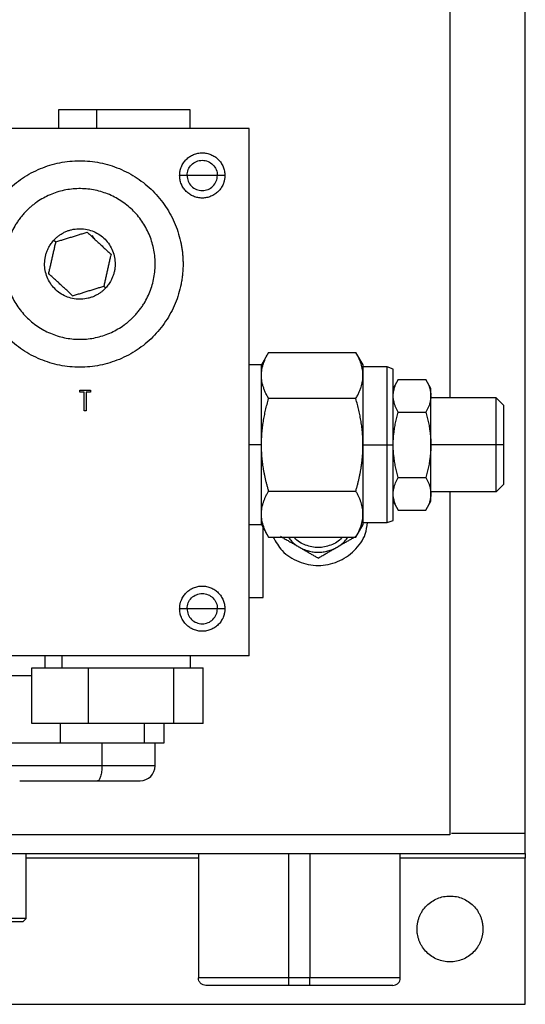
# Model space of a CAD drawing. Header units: inches. Extents: x 3 to 150, y 3 to 116.
# Tile 21 of 64: x 40.34 to 43.7, y 89.7 to 96.24. Entities that reach past the tile are written whole.
import ezdxf

# ---------------------------------------------------------------- set-up
doc = ezdxf.new("R2010")
doc.units = ezdxf.units.IN
doc.header["$LTSCALE"] = 14
doc.header["$MEASUREMENT"] = 0
doc.layers.add('TEXT', color=140, linetype='Continuous', lineweight=25)
doc.dimstyles.new('SLDDIMSTYLE3', dxfattribs={"dimtxt": 0.18, "dimasz": 1.82, "dimexe": 0, "dimexo": 0.0625, "dimgap": 0, "dimtad": 0, "dimtih": 1, "dimtoh": 1, "dimdec": 0, "dimrnd": 1e-09, "dimzin": 0, "dimdsep": 46, "dimtxsty": 'Standard', "dimsah": 1, "dimcen": 0.09, "dimadec": 0, "dimazin": 0, "dimtfac": 1.82, "dimtdec": 0, "dimtofl": 0, "dimtmove": 0, "dimatfit": 3, "dimfxl": 0, "dimfrac": 2, "dimtolj": 1, "dimtzin": 0, "dimarcsym": 0})

msp = doc.modelspace()

# ---------------------------------------------------------------- linework, layer by layer
for p, q in [((43.2012, 107.8279), (43.2012, 93.7269)), ((43.7012, 90.8375), (43.7012, 107.8183)), ((40.6017, 95.6379), (40.6017, 95.5159)), ((40.8556, 95.6379), (40.8556, 95.5159)), ((41.4767, 95.5159), (41.4767, 95.6379)), ((41.8692, 95.5159), (38.6192, 95.5159)), ((41.8692, 92.0159), (41.8692, 95.5159)), ((41.4562, 95.2034), (41.4067, 95.2034)), ((41.5567, 95.2034), (41.4562, 95.2034)), ((41.6572, 95.2034), (41.5567, 95.2034)), ((41.7067, 95.2034), (41.6572, 95.2034)), ((40.5724, 94.7747), (40.5853, 94.7629)), ((40.8339, 94.7884), (40.8292, 94.8041)), ((40.9032, 94.4689), (40.916, 94.457)), ((41.9973, 94.0292), (41.949, 93.9455)), ((41.9972, 94.029), (42.5762, 94.029)), ((42.6244, 93.9455), (42.5761, 94.0292)), ((41.9492, 93.9459), (41.8692, 93.9459)), ((42.7842, 93.9324), (42.6242, 93.9324)), ((42.8244, 93.9177), (42.784, 93.9324)), ((42.8578, 93.8491), (42.824, 93.7905)), ((42.8577, 93.8489), (43.0407, 93.8489)), ((43.0744, 93.7905), (43.0406, 93.8491)), ((40.7434, 93.7793), (40.8158, 93.7793)), ((40.7434, 93.7652), (40.7434, 93.7793)), ((40.7734, 93.7652), (40.7434, 93.7652)), ((40.7734, 93.6415), (40.7734, 93.7652)), ((40.8158, 93.7652), (40.7858, 93.7652)), ((40.7858, 93.7652), (40.7858, 93.6415)), ((40.8158, 93.7793), (40.8158, 93.7652)), ((42.5762, 93.7224), (41.9972, 93.7224)), ((43.0742, 93.7392), (43.0742, 93.7421)), ((43.5082, 93.7269), (43.0742, 93.7269)), ((43.5584, 93.6767), (43.508, 93.7271)), ((40.7858, 93.6415), (40.7734, 93.6415)), ((42.8577, 93.6324), (43.0407, 93.6324)), ((41.9492, 93.4159), (41.8692, 93.4159)), ((41.9498, 93.4159), (41.9492, 93.4159)), ((42.6236, 93.4159), (42.6242, 93.4159)), ((42.6242, 93.4159), (42.7842, 93.4159)), ((42.7842, 93.4159), (42.8242, 93.4159)), ((43.0742, 93.413), (43.0742, 93.4187)), ((43.5082, 93.4159), (43.0742, 93.4159)), ((43.5582, 93.4159), (43.5082, 93.4159)), ((42.8577, 93.1994), (43.0407, 93.1994)), ((43.508, 93.1047), (43.5584, 93.1551)), ((41.9972, 93.1093), (42.5762, 93.1093)), ((43.0742, 93.1049), (43.5082, 93.1049)), ((43.0742, 93.0897), (43.0742, 93.0926)), ((43.2012, 93.1049), (43.2012, 90.8279)), ((42.824, 93.0412), (42.8578, 92.9827)), ((42.8577, 92.9829), (43.0407, 92.9829)), ((43.0406, 92.9827), (43.0744, 93.0412)), ((41.8692, 92.8859), (41.9492, 92.8859)), ((41.949, 92.8862), (41.9973, 92.8025)), ((42.5761, 92.8025), (42.6244, 92.8862)), ((42.6242, 92.8994), (42.7842, 92.8994)), ((42.784, 92.8993), (42.8244, 92.914)), ((41.9972, 92.8027), (42.5762, 92.8027)), ((41.8692, 92.4024), (41.9602, 92.4024)), ((41.4562, 92.3284), (41.4067, 92.3284)), ((41.5567, 92.3284), (41.4562, 92.3284)), ((41.6572, 92.3284), (41.5567, 92.3284)), ((41.7067, 92.3284), (41.6572, 92.3284)), ((41.8692, 92.0159), (38.6192, 92.0159)), ((40.5107, 92.0113), (40.5107, 91.9359)), ((40.6264, 91.9359), (40.6264, 92.0159)), ((41.4777, 91.9359), (41.4777, 92.0159)), ((40.4265, 91.5659), (40.4265, 91.9359)), ((40.4265, 91.9359), (40.8012, 91.9359)), ((40.8012, 91.5659), (40.8012, 91.9359)), ((40.8012, 91.9359), (41.369, 91.9359)), ((41.369, 91.5659), (41.369, 91.9359)), ((41.369, 91.9359), (41.562, 91.9359)), ((41.562, 91.5659), (41.562, 91.9359)), ((40.1861, 91.8859), (40.4265, 91.8859)), ((40.8012, 91.5659), (40.4265, 91.5659)), ((40.6134, 91.5659), (40.6134, 91.4359)), ((41.369, 91.5659), (40.8012, 91.5659)), ((41.1715, 91.5659), (41.1715, 91.4359)), ((41.3023, 91.5659), (41.3023, 91.4359)), ((41.562, 91.5659), (41.369, 91.5659)), ((40.6134, 91.4359), (40.1861, 91.4359)), ((41.1715, 91.4359), (40.6134, 91.4359)), ((40.8908, 91.4359), (40.8908, 91.2859)), ((41.3023, 91.4359), (41.1715, 91.4359)), ((41.2442, 91.2859), (41.2442, 91.4359)), ((43.2012, 90.8279), (38.5342, 90.8279)), ((43.2111, 90.8375), (43.7012, 90.8375)), ((38.5342, 90.7029), (43.7012, 90.7029)), ((40.3877, 90.2729), (40.3877, 90.7029)), ((41.5312, 90.7029), (41.5312, 89.8779)), ((42.1312, 89.8779), (42.1312, 90.7029)), ((42.2712, 90.7029), (42.2712, 89.8779)), ((42.8712, 89.8779), (42.8712, 90.7029)), ((41.5312, 90.6729), (40.3877, 90.6729)), ((43.7012, 90.6729), (42.8712, 90.6729)), ((43.7012, 89.7029), (43.7012, 90.6729)), ((40.3877, 90.2729), (40.3677, 90.2529)), ((42.2712, 89.8779), (42.1312, 89.8779)), ((42.2712, 89.8279), (42.1312, 89.8279)), ((40.0107, 89.7029), (43.7012, 89.7029))]:
    msp.add_line(p, q)
msp.add_arc((41.1442, 91.2859), 0.1, 270, 0)
for points, knots in [([(40.8556, 95.6379), (40.8302, 95.6379), (40.7796, 95.6379), (40.7156, 95.6379), (40.6634, 95.6379), (40.6262, 95.6379), (40.6046, 95.6379), (40.6036, 95.6379), (40.6031, 95.6379)], [0, 0, 0, 0, 0.172594, 0.345188, 0.517783, 0.690377, 0.862971, 1, 1, 1, 1]), ([(41.4753, 95.6379), (41.4758, 95.6379), (41.4783, 95.6379), (41.4663, 95.6379), (41.4391, 95.6379), (41.3951, 95.6379), (41.3377, 95.6379), (41.2688, 95.6379), (41.1911, 95.6379), (41.1075, 95.6379), (41.0215, 95.6379), (40.9356, 95.6379), (40.8822, 95.6379), (40.8556, 95.6379)], [0, 0, 0, 0, 0.02019, 0.118171, 0.216152, 0.314133, 0.412114, 0.510095, 0.608076, 0.706057, 0.804038, 0.902019, 1, 1, 1, 1]), ([(41.4067, 95.2034), (41.4068, 95.2058), (41.4068, 95.2108), (41.4074, 95.2181), (41.4083, 95.2254), (41.4095, 95.2326), (41.4111, 95.2398), (41.4131, 95.2469), (41.4154, 95.2539), (41.4207, 95.2676), (41.4311, 95.2873), (41.45, 95.3101), (41.4728, 95.3289), (41.4989, 95.3428), (41.5272, 95.3515), (41.5567, 95.3543), (41.5862, 95.3515), (41.6145, 95.3428), (41.6406, 95.3289), (41.6634, 95.3101), (41.6823, 95.2873), (41.6939, 95.2655), (41.7005, 95.247), (41.7041, 95.2327), (41.7063, 95.2181), (41.7066, 95.2083), (41.7067, 95.2034)], [0, 0, 0, 0, 0.015771, 0.03143, 0.047014, 0.062561, 0.07811, 0.093698, 0.109364, 0.125146, 0.187601, 0.250103, 0.312559, 0.375061, 0.437516, 0.500018, 0.562474, 0.624976, 0.687431, 0.749933, 0.812389, 0.874891, 0.906312, 0.937434, 0.968561, 1, 1, 1, 1]), ([(40.0592, 94.6159), (40.0593, 94.6215), (40.0593, 94.6327), (40.06, 94.6495), (40.061, 94.6663), (40.0624, 94.683), (40.0643, 94.6997), (40.0666, 94.7164), (40.0692, 94.733), (40.0754, 94.766), (40.0876, 94.815), (40.1103, 94.8784), (40.1391, 94.9393), (40.1852, 95.0162), (40.2567, 95.1034), (40.3612, 95.1891), (40.4804, 95.2528), (40.6097, 95.292), (40.7442, 95.3053), (40.8787, 95.292), (41.008, 95.2528), (41.1272, 95.1891), (41.2317, 95.1034), (41.3032, 95.0162), (41.3493, 94.9393), (41.3781, 94.8784), (41.4008, 94.815), (41.4139, 94.7628), (41.421, 94.723), (41.4247, 94.6964), (41.4273, 94.6696), (41.4289, 94.6428), (41.4291, 94.6249), (41.4292, 94.6159)], [0, 0, 0, 0, 0.0078364, 0.015659, 0.0234725, 0.0312815, 0.0390909, 0.0469053, 0.0547294, 0.0625681, 0.0938353, 0.1251126, 0.1563798, 0.1876571, 0.2501259, 0.3125947, 0.3750636, 0.4375324, 0.5000012, 0.56247, 0.6249388, 0.6874076, 0.7498765, 0.8123453, 0.8436125, 0.8748898, 0.906157, 0.9374343, 0.9499652, 0.9624679, 0.9749616, 0.9874659, 1, 1, 1, 1]), ([(41.4562, 95.2034), (41.4562, 95.2165), (41.4588, 95.2297), (41.4689, 95.254), (41.4763, 95.2651), (41.495, 95.2837), (41.5061, 95.2912), (41.5304, 95.3013), (41.5436, 95.3039), (41.5699, 95.3039), (41.583, 95.3013), (41.6073, 95.2912), (41.6185, 95.2837), (41.6371, 95.2651), (41.6445, 95.254), (41.6546, 95.2297), (41.6572, 95.2165), (41.6572, 95.2034)], [0, 0, 0, 0, 0.125, 0.125, 0.25, 0.25, 0.375, 0.375, 0.5, 0.5, 0.625, 0.625, 0.75, 0.75, 0.875, 0.875, 1, 1, 1, 1]), ([(41.7067, 95.2034), (41.7067, 95.2009), (41.7066, 95.196), (41.7061, 95.1886), (41.7052, 95.1813), (41.7039, 95.1741), (41.7023, 95.1669), (41.7003, 95.1599), (41.698, 95.1529), (41.6927, 95.1391), (41.6823, 95.1195), (41.6635, 95.0966), (41.6406, 95.0778), (41.6145, 95.0639), (41.5862, 95.0553), (41.5567, 95.0524), (41.5273, 95.0553), (41.499, 95.0639), (41.4728, 95.0778), (41.45, 95.0966), (41.4311, 95.1195), (41.4196, 95.1413), (41.4129, 95.1598), (41.4093, 95.1741), (41.4071, 95.1886), (41.4069, 95.1984), (41.4067, 95.2034)], [0, 0, 0, 0, 0.015771, 0.03143, 0.047014, 0.062561, 0.07811, 0.093698, 0.109364, 0.125146, 0.187601, 0.250103, 0.312559, 0.375061, 0.437516, 0.500018, 0.562474, 0.624976, 0.687431, 0.749933, 0.812389, 0.874891, 0.906312, 0.937434, 0.968561, 1, 1, 1, 1]), ([(41.4562, 95.2034), (41.4562, 95.1902), (41.4588, 95.1771), (41.4689, 95.1528), (41.4763, 95.1416), (41.495, 95.123), (41.5061, 95.1156), (41.5304, 95.1055), (41.5436, 95.1029), (41.5699, 95.1029), (41.583, 95.1055), (41.6073, 95.1156), (41.6185, 95.123), (41.6371, 95.1416), (41.6445, 95.1528), (41.6546, 95.1771), (41.6572, 95.1902), (41.6572, 95.2034)], [0, 0, 0, 0, 0.125, 0.125, 0.25, 0.25, 0.375, 0.375, 0.5, 0.5, 0.625, 0.625, 0.75, 0.75, 0.875, 0.875, 1, 1, 1, 1]), ([(41.1113, 94.2764), (41.1145, 94.2799), (41.1208, 94.2868), (41.1298, 94.2975), (41.1386, 94.3084), (41.1471, 94.3196), (41.1552, 94.331), (41.163, 94.3427), (41.1768, 94.3644), (41.1948, 94.3972), (41.214, 94.4425), (41.2288, 94.4894), (41.2422, 94.5534), (41.2471, 94.6356), (41.2336, 94.7333), (41.2012, 94.8265), (41.1514, 94.9116), (41.0859, 94.9854), (41.0072, 95.0449), (40.9185, 95.088), (40.823, 95.1129), (40.7245, 95.1187), (40.643, 95.1074), (40.5802, 95.0891), (40.5346, 95.0707), (40.491, 95.048), (40.4568, 95.0255), (40.4307, 95.0057), (40.412, 94.9898), (40.394, 94.9731), (40.3827, 94.9613), (40.3771, 94.9553)], [0, 0, 0, 0, 0.0089542, 0.0178913, 0.0268184, 0.0357426, 0.0446708, 0.0536102, 0.0625677, 0.0938332, 0.1251124, 0.1563779, 0.1876571, 0.2501261, 0.3125951, 0.3750641, 0.4375331, 0.5000021, 0.5624711, 0.6249401, 0.687409, 0.749878, 0.812347, 0.8436124, 0.8748917, 0.9061571, 0.9374364, 0.9530936, 0.9687147, 0.9843376, 1, 1, 1, 1]), ([(40.3771, 94.9553), (40.374, 94.9519), (40.3677, 94.9449), (40.3586, 94.9342), (40.3498, 94.9233), (40.3414, 94.9121), (40.3332, 94.9007), (40.3254, 94.8891), (40.3116, 94.8674), (40.2936, 94.8345), (40.2744, 94.7893), (40.2596, 94.7424), (40.2462, 94.6783), (40.2414, 94.5962), (40.2549, 94.4985), (40.2872, 94.4053), (40.3371, 94.3201), (40.4026, 94.2464), (40.4812, 94.1868), (40.57, 94.1438), (40.6654, 94.1189), (40.7639, 94.113), (40.8454, 94.1243), (40.9082, 94.1427), (40.9538, 94.161), (40.9974, 94.1838), (41.0317, 94.2062), (41.0577, 94.2261), (41.0764, 94.2419), (41.0944, 94.2586), (41.1057, 94.2705), (41.1113, 94.2764)], [0, 0, 0, 0, 0.008954, 0.017891, 0.026818, 0.035743, 0.044671, 0.05361, 0.062568, 0.093833, 0.125112, 0.156378, 0.187657, 0.250126, 0.312595, 0.375064, 0.437533, 0.500002, 0.562471, 0.62494, 0.687409, 0.749878, 0.812347, 0.843612, 0.874892, 0.906157, 0.937436, 0.953094, 0.968715, 0.984338, 1, 1, 1, 1]), ([(40.5724, 94.7747), (40.5745, 94.777), (40.5787, 94.7814), (40.5854, 94.7878), (40.5922, 94.7939), (40.5993, 94.7997), (40.6103, 94.808), (40.6257, 94.8181), (40.6461, 94.8287), (40.6675, 94.8373), (40.6969, 94.8459), (40.735, 94.8512), (40.7811, 94.8485), (40.8258, 94.8368), (40.8673, 94.8167), (40.9041, 94.7888), (40.9348, 94.7543), (40.9581, 94.7144), (40.9732, 94.6708), (40.9795, 94.6251), (40.9773, 94.5867), (40.971, 94.5567), (40.9641, 94.5347), (40.9551, 94.5136), (40.9453, 94.4956), (40.9354, 94.4807), (40.9262, 94.4685), (40.9194, 94.4608), (40.916, 94.457)], [0, 0, 0, 0, 0.012528, 0.025029, 0.037523, 0.050029, 0.062566, 0.093824, 0.125111, 0.156369, 0.187656, 0.250126, 0.312595, 0.375065, 0.437534, 0.500003, 0.562473, 0.624942, 0.687412, 0.749881, 0.812351, 0.843608, 0.874896, 0.906153, 0.937441, 0.958302, 0.979125, 1, 1, 1, 1]), ([(40.5853, 94.7629), (40.5896, 94.7642), (40.5983, 94.7669), (40.6112, 94.7709), (40.6238, 94.7748), (40.6409, 94.7801), (40.6624, 94.7868), (40.6885, 94.7949), (40.7146, 94.803), (40.7405, 94.811), (40.7664, 94.8191), (40.7833, 94.8243), (40.792, 94.827)], [0, 0, 0, 0, 0.065155, 0.128453, 0.189947, 0.249698, 0.376551, 0.499064, 0.622647, 0.749705, 0.870746, 1, 1, 1, 1]), ([(40.792, 94.827), (40.7954, 94.8239), (40.8021, 94.8178), (40.812, 94.8086), (40.8216, 94.7996), (40.8348, 94.7875), (40.8513, 94.7722), (40.8714, 94.7536), (40.8915, 94.735), (40.9113, 94.7167), (40.9312, 94.6983), (40.9443, 94.6863), (40.951, 94.68)], [0, 0, 0, 0, 0.065279, 0.1284976, 0.1897089, 0.2489714, 0.3760854, 0.4998809, 0.6227936, 0.7491482, 0.870451, 1, 1, 1, 1]), ([(40.916, 94.457), (40.9139, 94.4548), (40.9097, 94.4503), (40.9031, 94.444), (40.8962, 94.4379), (40.8891, 94.432), (40.8781, 94.4237), (40.8627, 94.4136), (40.8423, 94.403), (40.821, 94.3944), (40.7916, 94.3858), (40.7534, 94.3805), (40.7073, 94.3833), (40.6627, 94.3949), (40.6211, 94.4151), (40.5843, 94.443), (40.5537, 94.4775), (40.5303, 94.5173), (40.5152, 94.5609), (40.5089, 94.6067), (40.5112, 94.6451), (40.5174, 94.6751), (40.5243, 94.697), (40.5333, 94.7182), (40.5432, 94.7361), (40.553, 94.751), (40.5622, 94.7633), (40.569, 94.7709), (40.5724, 94.7747)], [0, 0, 0, 0, 0.012528, 0.025029, 0.037523, 0.050029, 0.062566, 0.093824, 0.125111, 0.156369, 0.187656, 0.250126, 0.312595, 0.375065, 0.437534, 0.500003, 0.562473, 0.624942, 0.687412, 0.749881, 0.812351, 0.843608, 0.874896, 0.906153, 0.937441, 0.958302, 0.979125, 1, 1, 1, 1]), ([(40.5374, 94.5517), (40.5385, 94.5562), (40.5405, 94.565), (40.5434, 94.5782), (40.5464, 94.5911), (40.5503, 94.6086), (40.5553, 94.6305), (40.5613, 94.6572), (40.5674, 94.6838), (40.5733, 94.7102), (40.5793, 94.7367), (40.5832, 94.7539), (40.5853, 94.7629)], [0, 0, 0, 0, 0.065155, 0.128453, 0.189947, 0.249698, 0.376551, 0.499064, 0.622647, 0.749705, 0.870746, 1, 1, 1, 1]), ([(40.951, 94.68), (40.95, 94.6756), (40.948, 94.6667), (40.945, 94.6535), (40.9421, 94.6406), (40.9381, 94.6232), (40.9332, 94.6012), (40.9271, 94.5746), (40.9211, 94.5479), (40.9151, 94.5215), (40.9091, 94.4951), (40.9052, 94.4778), (40.9032, 94.4689)], [0, 0, 0, 0, 0.0651549, 0.1284526, 0.1899471, 0.2496978, 0.3765513, 0.4990643, 0.6226473, 0.749705, 0.8707459, 1, 1, 1, 1]), ([(41.4292, 94.6159), (41.4292, 94.6103), (41.4291, 94.599), (41.4285, 94.5822), (41.4274, 94.5655), (41.426, 94.5487), (41.4241, 94.532), (41.4219, 94.5154), (41.4192, 94.4988), (41.413, 94.4657), (41.4008, 94.4167), (41.3781, 94.3533), (41.3493, 94.2924), (41.3032, 94.2155), (41.2317, 94.1284), (41.1272, 94.0426), (41.008, 93.9789), (40.8787, 93.9397), (40.7442, 93.9265), (40.6097, 93.9397), (40.4804, 93.9789), (40.3612, 94.0426), (40.2567, 94.1284), (40.1852, 94.2155), (40.1391, 94.2924), (40.1104, 94.3533), (40.0876, 94.4167), (40.0746, 94.469), (40.0675, 94.5087), (40.0638, 94.5353), (40.0612, 94.5621), (40.0595, 94.5889), (40.0593, 94.6069), (40.0592, 94.6159)], [0, 0, 0, 0, 0.007836, 0.015659, 0.023472, 0.031282, 0.039091, 0.046905, 0.054729, 0.062568, 0.093835, 0.125113, 0.15638, 0.187657, 0.250126, 0.312595, 0.375064, 0.437532, 0.500001, 0.56247, 0.624939, 0.687408, 0.749876, 0.812345, 0.843612, 0.87489, 0.906157, 0.937434, 0.949965, 0.962468, 0.974962, 0.987466, 1, 1, 1, 1]), ([(40.6964, 94.4047), (40.693, 94.4079), (40.6863, 94.4141), (40.6763, 94.4233), (40.6666, 94.4323), (40.6534, 94.4444), (40.6369, 94.4597), (40.6169, 94.4783), (40.5967, 94.4969), (40.5769, 94.5152), (40.557, 94.5336), (40.5441, 94.5455), (40.5374, 94.5517)], [0, 0, 0, 0, 0.065798, 0.129507, 0.191181, 0.25088, 0.377138, 0.500147, 0.623846, 0.751057, 0.87146, 1, 1, 1, 1]), ([(40.6964, 94.4047), (40.7008, 94.4061), (40.7094, 94.4087), (40.7222, 94.4127), (40.7349, 94.4167), (40.7521, 94.422), (40.7737, 94.4287), (40.7999, 94.4368), (40.8261, 94.445), (40.8519, 94.453), (40.8777, 94.461), (40.8946, 94.4662), (40.9032, 94.4689)], [0, 0, 0, 0, 0.06467, 0.127706, 0.189457, 0.250318, 0.376533, 0.500957, 0.624611, 0.75033, 0.872701, 1, 1, 1, 1]), ([(41.9972, 93.7224), (41.9951, 93.7261), (41.9909, 93.7335), (41.9851, 93.7445), (41.9798, 93.7553), (41.9748, 93.7661), (41.9703, 93.7768), (41.9662, 93.7875), (41.9616, 93.801), (41.9569, 93.8173), (41.9515, 93.8431), (41.9487, 93.8755), (41.9514, 93.908), (41.9568, 93.9338), (41.9623, 93.9529), (41.9691, 93.9719), (41.9771, 93.9907), (41.9864, 94.0098), (41.9936, 94.0226), (41.9972, 94.029)], [0, 0, 0, 0, 0.037077, 0.073578, 0.109564, 0.145096, 0.180244, 0.215082, 0.249689, 0.312193, 0.374088, 0.499062, 0.62472, 0.686874, 0.749701, 0.810555, 0.8723, 0.935333, 1, 1, 1, 1]), ([(42.5762, 93.7224), (42.5783, 93.7262), (42.5826, 93.7337), (42.5884, 93.7448), (42.5939, 93.7558), (42.5988, 93.7666), (42.6033, 93.7772), (42.6073, 93.7877), (42.6141, 93.8076), (42.6214, 93.8368), (42.6247, 93.8755), (42.6215, 93.9143), (42.6136, 93.9462), (42.6045, 93.9716), (42.5965, 93.9903), (42.5871, 94.0095), (42.5799, 94.0225), (42.5762, 94.029)], [0, 0, 0, 0, 0.037681, 0.074675, 0.110993, 0.146643, 0.181637, 0.215986, 0.249701, 0.376052, 0.499062, 0.62267, 0.74969, 0.809231, 0.870757, 0.934329, 1, 1, 1, 1]), ([(41.9492, 93.4159), (41.9492, 93.4852), (41.9492, 93.5546), (41.9492, 93.6828), (41.9492, 93.7416), (41.9492, 93.8397), (41.9492, 93.879), (41.9492, 93.9321), (41.9492, 93.9459), (41.9492, 93.9459)], [0, 0, 0, 0, 0.25, 0.25, 0.5, 0.5, 0.75, 0.75, 1, 1, 1, 1]), ([(42.6242, 93.4159), (42.6242, 93.4852), (42.6242, 93.5546), (42.6242, 93.6828), (42.6242, 93.7416), (42.6242, 93.8397), (42.6242, 93.879), (42.6242, 93.9321), (42.6242, 93.9459), (42.6242, 93.9459)], [0, 0, 0, 0, 0.25, 0.25, 0.5, 0.5, 0.75, 0.75, 1, 1, 1, 1]), ([(42.7842, 93.4159), (42.7842, 93.4835), (42.7842, 93.5511), (42.7842, 93.676), (42.7842, 93.7333), (42.7842, 93.8289), (42.7842, 93.8672), (42.7842, 93.9189), (42.7842, 93.9324), (42.7842, 93.9324)], [0, 0, 0, 0, 0.25, 0.25, 0.5, 0.5, 0.75, 0.75, 1, 1, 1, 1]), ([(42.8242, 93.4159), (42.8242, 93.4816), (42.8242, 93.5473), (42.8242, 93.6687), (42.8242, 93.7243), (42.8242, 93.8173), (42.8242, 93.8545), (42.8242, 93.9047), (42.8242, 93.9178), (42.8242, 93.9178)], [0, 0, 0, 0, 0.25, 0.25, 0.5, 0.5, 0.75, 0.75, 1, 1, 1, 1]), ([(42.8242, 93.7421), (42.8243, 93.7443), (42.8244, 93.7488), (42.8249, 93.7556), (42.8256, 93.7624), (42.827, 93.7714), (42.8294, 93.7827), (42.8337, 93.7974), (42.8398, 93.8135), (42.8478, 93.8311), (42.8544, 93.8429), (42.8577, 93.8489)], [0, 0, 0, 0, 0.062558, 0.125079, 0.187752, 0.250764, 0.374815, 0.500121, 0.662554, 0.828614, 1, 1, 1, 1]), ([(43.0407, 93.8489), (43.0424, 93.8459), (43.0458, 93.8399), (43.0505, 93.831), (43.0547, 93.8221), (43.0585, 93.8134), (43.062, 93.8047), (43.0656, 93.7945), (43.069, 93.7827), (43.0719, 93.7692), (43.0738, 93.7556), (43.0741, 93.7466), (43.0742, 93.7421)], [0, 0, 0, 0, 0.086453, 0.171386, 0.254985, 0.337453, 0.41901, 0.499898, 0.625193, 0.749253, 0.874925, 1, 1, 1, 1]), ([(43.0742, 93.7421), (43.0742, 93.758), (43.0742, 93.7702), (43.0742, 93.7867), (43.0742, 93.7909), (43.0742, 93.7909)], [0, 0, 0, 0, 0.5, 0.5, 1, 1, 1, 1]), ([(41.9498, 93.4159), (41.9498, 93.4224), (41.9499, 93.4354), (41.9506, 93.4549), (41.9516, 93.4744), (41.9535, 93.5002), (41.9568, 93.5325), (41.9623, 93.5706), (41.9691, 93.6084), (41.9771, 93.646), (41.9864, 93.6841), (41.9936, 93.7096), (41.9972, 93.7224)], [0, 0, 0, 0, 0.062649, 0.125219, 0.187904, 0.250895, 0.37496, 0.500369, 0.621846, 0.745101, 0.870922, 1, 1, 1, 1]), ([(42.6236, 93.4159), (42.6236, 93.4222), (42.6235, 93.4349), (42.6229, 93.4541), (42.6219, 93.4733), (42.6205, 93.4927), (42.6187, 93.5121), (42.6165, 93.5316), (42.6139, 93.5513), (42.61, 93.5765), (42.6044, 93.6078), (42.5965, 93.6452), (42.5871, 93.6836), (42.5799, 93.7094), (42.5762, 93.7224)], [0, 0, 0, 0, 0.061151, 0.122649, 0.18452, 0.246792, 0.309488, 0.372634, 0.436255, 0.500374, 0.619229, 0.742041, 0.868928, 1, 1, 1, 1]), ([(42.8577, 93.6324), (42.856, 93.6354), (42.8526, 93.6413), (42.848, 93.6503), (42.8437, 93.6591), (42.8399, 93.6678), (42.8364, 93.6765), (42.8329, 93.6868), (42.8294, 93.6986), (42.8265, 93.7121), (42.8247, 93.7256), (42.8244, 93.7347), (42.8242, 93.7392)], [0, 0, 0, 0, 0.086453, 0.171386, 0.254985, 0.337453, 0.41901, 0.499898, 0.625193, 0.749253, 0.874925, 1, 1, 1, 1]), ([(43.0742, 93.7392), (43.0742, 93.7369), (43.0741, 93.7324), (43.0736, 93.7256), (43.0728, 93.7188), (43.0714, 93.7098), (43.069, 93.6986), (43.0647, 93.6839), (43.0587, 93.6677), (43.0506, 93.6501), (43.0441, 93.6383), (43.0407, 93.6324)], [0, 0, 0, 0, 0.062558, 0.125079, 0.187752, 0.250764, 0.374815, 0.500121, 0.662554, 0.828614, 1, 1, 1, 1]), ([(43.0742, 93.4187), (43.0742, 93.451), (43.0742, 93.4832), (43.0742, 93.5454), (43.0742, 93.5754), (43.0742, 93.6313), (43.0742, 93.6571), (43.0742, 93.7029), (43.0742, 93.7228), (43.0742, 93.7392)], [0, 0, 0, 0, 0.25, 0.25, 0.5, 0.5, 0.75, 0.75, 1, 1, 1, 1]), ([(43.5082, 93.4159), (43.5082, 93.4566), (43.5082, 93.4973), (43.5082, 93.5725), (43.5082, 93.607), (43.5082, 93.6646), (43.5082, 93.6876), (43.5082, 93.7188), (43.5082, 93.7269), (43.5082, 93.7269)], [0, 0, 0, 0, 0.25, 0.25, 0.5, 0.5, 0.75, 0.75, 1, 1, 1, 1]), ([(43.5582, 93.4159), (43.5582, 93.45), (43.5582, 93.4842), (43.5582, 93.5473), (43.5582, 93.5763), (43.5582, 93.6246), (43.5582, 93.6439), (43.5582, 93.6701), (43.5582, 93.6769), (43.5582, 93.6769)], [0, 0, 0, 0, 0.25, 0.25, 0.5, 0.5, 0.75, 0.75, 1, 1, 1, 1]), ([(42.8242, 93.4187), (42.8243, 93.4233), (42.8244, 93.4323), (42.8249, 93.4459), (42.8256, 93.4595), (42.827, 93.4775), (42.8294, 93.4999), (42.8337, 93.5294), (42.8398, 93.5617), (42.8478, 93.5969), (42.8544, 93.6204), (42.8577, 93.6324)], [0, 0, 0, 0, 0.062558, 0.125079, 0.187752, 0.250764, 0.374815, 0.500121, 0.662554, 0.828614, 1, 1, 1, 1]), ([(43.0407, 93.6324), (43.0424, 93.6264), (43.0458, 93.6144), (43.0505, 93.5966), (43.0547, 93.5789), (43.0585, 93.5614), (43.062, 93.5441), (43.0656, 93.5236), (43.069, 93.4999), (43.0719, 93.473), (43.0738, 93.4459), (43.0741, 93.4278), (43.0742, 93.4187)], [0, 0, 0, 0, 0.086453, 0.171386, 0.254985, 0.337453, 0.41901, 0.499898, 0.625193, 0.749253, 0.874925, 1, 1, 1, 1]), ([(41.9492, 92.8859), (41.9492, 92.8859), (41.9492, 92.8997), (41.9492, 92.9528), (41.9492, 92.992), (41.9492, 93.0902), (41.9492, 93.149), (41.9492, 93.2771), (41.9492, 93.3465), (41.9492, 93.4159)], [0, 0, 0, 0, 0.25, 0.25, 0.5, 0.5, 0.75, 0.75, 1, 1, 1, 1]), ([(41.9972, 93.1093), (41.9951, 93.1167), (41.9909, 93.1314), (41.9851, 93.1535), (41.9797, 93.1753), (41.9748, 93.1969), (41.9702, 93.2183), (41.9662, 93.2397), (41.9615, 93.2667), (41.9568, 93.2994), (41.9532, 93.3338), (41.9511, 93.364), (41.95, 93.3899), (41.9499, 93.4072), (41.9498, 93.4159)], [0, 0, 0, 0, 0.074291, 0.147428, 0.219528, 0.290719, 0.361139, 0.430938, 0.500275, 0.625508, 0.749522, 0.833344, 0.916684, 1, 1, 1, 1]), ([(42.5762, 93.1093), (42.5784, 93.1168), (42.5826, 93.1318), (42.5885, 93.1541), (42.5939, 93.1761), (42.5988, 93.1978), (42.6033, 93.2191), (42.6074, 93.2402), (42.6115, 93.2645), (42.6156, 93.2923), (42.6192, 93.3236), (42.6217, 93.3546), (42.6233, 93.3853), (42.6235, 93.4057), (42.6236, 93.4159)], [0, 0, 0, 0, 0.075499, 0.149621, 0.222384, 0.29381, 0.363918, 0.432732, 0.500274, 0.602466, 0.703433, 0.803276, 0.902096, 1, 1, 1, 1]), ([(42.6242, 92.8859), (42.6242, 92.8859), (42.6242, 92.8997), (42.6242, 92.9528), (42.6242, 92.992), (42.6242, 93.0902), (42.6242, 93.149), (42.6242, 93.2771), (42.6242, 93.3465), (42.6242, 93.4159)], [0, 0, 0, 0, 0.25, 0.25, 0.5, 0.5, 0.75, 0.75, 1, 1, 1, 1]), ([(42.7842, 92.8994), (42.7842, 92.8994), (42.7842, 92.9128), (42.7842, 92.9646), (42.7842, 93.0028), (42.7842, 93.0985), (42.7842, 93.1558), (42.7842, 93.2807), (42.7842, 93.3483), (42.7842, 93.4159)], [0, 0, 0, 0, 0.25, 0.25, 0.5, 0.5, 0.75, 0.75, 1, 1, 1, 1]), ([(42.8242, 92.9139), (42.8242, 92.9139), (42.8242, 92.927), (42.8242, 92.9773), (42.8242, 93.0145), (42.8242, 93.1074), (42.8242, 93.1631), (42.8242, 93.2845), (42.8242, 93.3502), (42.8242, 93.4159)], [0, 0, 0, 0, 0.25, 0.25, 0.5, 0.5, 0.75, 0.75, 1, 1, 1, 1]), ([(42.8577, 93.1994), (42.856, 93.2054), (42.8526, 93.2173), (42.848, 93.2352), (42.8437, 93.2528), (42.8399, 93.2703), (42.8364, 93.2877), (42.8329, 93.3082), (42.8294, 93.3318), (42.8265, 93.3588), (42.8247, 93.3858), (42.8244, 93.404), (42.8242, 93.413)], [0, 0, 0, 0, 0.086453, 0.171386, 0.254985, 0.337453, 0.41901, 0.499898, 0.625193, 0.749253, 0.874925, 1, 1, 1, 1]), ([(43.0742, 93.413), (43.0742, 93.4085), (43.0741, 93.3994), (43.0736, 93.3859), (43.0728, 93.3723), (43.0714, 93.3543), (43.069, 93.3318), (43.0647, 93.3023), (43.0587, 93.2701), (43.0506, 93.2348), (43.0441, 93.2113), (43.0407, 93.1994)], [0, 0, 0, 0, 0.0625576, 0.125079, 0.1877524, 0.2507635, 0.3748154, 0.5001206, 0.6625545, 0.8286144, 1, 1, 1, 1]), ([(43.0742, 93.0926), (43.0742, 93.1089), (43.0742, 93.1288), (43.0742, 93.1746), (43.0742, 93.2004), (43.0742, 93.2563), (43.0742, 93.2863), (43.0742, 93.3485), (43.0742, 93.3808), (43.0742, 93.413)], [0, 0, 0, 0, 0.25, 0.25, 0.5, 0.5, 0.75, 0.75, 1, 1, 1, 1]), ([(43.5082, 93.1049), (43.5082, 93.1049), (43.5082, 93.113), (43.5082, 93.1441), (43.5082, 93.1672), (43.5082, 93.2247), (43.5082, 93.2592), (43.5082, 93.3345), (43.5082, 93.3752), (43.5082, 93.4159)], [0, 0, 0, 0, 0.25, 0.25, 0.5, 0.5, 0.75, 0.75, 1, 1, 1, 1]), ([(43.5582, 93.1549), (43.5582, 93.1549), (43.5582, 93.1617), (43.5582, 93.1878), (43.5582, 93.2072), (43.5582, 93.2555), (43.5582, 93.2844), (43.5582, 93.3476), (43.5582, 93.3817), (43.5582, 93.4159)], [0, 0, 0, 0, 0.25, 0.25, 0.5, 0.5, 0.75, 0.75, 1, 1, 1, 1]), ([(42.8242, 93.0926), (42.8243, 93.0948), (42.8244, 93.0993), (42.8249, 93.1061), (42.8256, 93.1129), (42.827, 93.1219), (42.8294, 93.1332), (42.8337, 93.1479), (42.8398, 93.164), (42.8478, 93.1817), (42.8544, 93.1934), (42.8577, 93.1994)], [0, 0, 0, 0, 0.062558, 0.125079, 0.187752, 0.250764, 0.374815, 0.500121, 0.662554, 0.828614, 1, 1, 1, 1]), ([(43.0407, 93.1994), (43.0424, 93.1964), (43.0458, 93.1904), (43.0505, 93.1815), (43.0547, 93.1727), (43.0585, 93.1639), (43.062, 93.1552), (43.0656, 93.145), (43.069, 93.1332), (43.0719, 93.1197), (43.0738, 93.1061), (43.0741, 93.0971), (43.0742, 93.0926)], [0, 0, 0, 0, 0.086453, 0.171386, 0.254985, 0.337453, 0.41901, 0.499898, 0.625193, 0.749253, 0.874925, 1, 1, 1, 1]), ([(41.9972, 92.8027), (41.9951, 92.8064), (41.9909, 92.8138), (41.9851, 92.8248), (41.9798, 92.8356), (41.9748, 92.8464), (41.9703, 92.8571), (41.9662, 92.8678), (41.9616, 92.8813), (41.9569, 92.8976), (41.9515, 92.9233), (41.9487, 92.9558), (41.9514, 92.9882), (41.9568, 93.0141), (41.9623, 93.0332), (41.9691, 93.0522), (41.9771, 93.071), (41.9864, 93.0901), (41.9936, 93.1028), (41.9972, 93.1093)], [0, 0, 0, 0, 0.037077, 0.073578, 0.109564, 0.145096, 0.180244, 0.215082, 0.249689, 0.312193, 0.374088, 0.499062, 0.62472, 0.686874, 0.749701, 0.810555, 0.8723, 0.935333, 1, 1, 1, 1]), ([(42.5762, 92.8027), (42.5783, 92.8065), (42.5826, 92.8139), (42.5884, 92.8251), (42.5939, 92.8361), (42.5988, 92.8469), (42.6033, 92.8575), (42.6073, 92.868), (42.6141, 92.8879), (42.6214, 92.9171), (42.6247, 92.9558), (42.6215, 92.9946), (42.6136, 93.0265), (42.6045, 93.0519), (42.5965, 93.0706), (42.5871, 93.0898), (42.5799, 93.1027), (42.5762, 93.1093)], [0, 0, 0, 0, 0.0376807, 0.074675, 0.1109925, 0.146643, 0.1816371, 0.2159858, 0.249701, 0.3760523, 0.4990622, 0.6226704, 0.7496896, 0.8092308, 0.8707574, 0.9343291, 1, 1, 1, 1]), ([(42.8577, 92.9829), (42.856, 92.9859), (42.8526, 92.9918), (42.848, 93.0008), (42.8437, 93.0096), (42.8399, 93.0183), (42.8364, 93.027), (42.8329, 93.0373), (42.8294, 93.0491), (42.8265, 93.0626), (42.8247, 93.0761), (42.8244, 93.0852), (42.8242, 93.0897)], [0, 0, 0, 0, 0.086453, 0.171386, 0.254985, 0.337453, 0.41901, 0.499898, 0.625193, 0.749253, 0.874925, 1, 1, 1, 1]), ([(43.0742, 93.0897), (43.0742, 93.0874), (43.0741, 93.0829), (43.0736, 93.0761), (43.0728, 93.0693), (43.0714, 93.0603), (43.069, 93.0491), (43.0647, 93.0343), (43.0587, 93.0182), (43.0506, 93.0006), (43.0441, 92.9888), (43.0407, 92.9829)], [0, 0, 0, 0, 0.062558, 0.125079, 0.187752, 0.250764, 0.374815, 0.500121, 0.662554, 0.828614, 1, 1, 1, 1]), ([(43.0742, 93.0409), (43.0742, 93.0409), (43.0742, 93.0451), (43.0742, 93.0615), (43.0742, 93.0738), (43.0742, 93.0897)], [0, 0, 0, 0, 0.5, 0.5, 1, 1, 1, 1]), ([(41.9602, 92.4024), (41.9602, 92.4075), (41.9602, 92.4178), (41.9602, 92.4974), (41.9602, 92.6106), (41.9602, 92.7446), (41.9602, 92.8294), (41.9602, 92.8707)], [0, 0, 0, 0, 0.202025, 0.40405, 0.606075, 0.8081, 1, 1, 1, 1]), ([(42.0278, 92.8027), (42.0456, 92.7714), (42.0852, 92.7013), (42.1944, 92.6329), (42.3259, 92.606), (42.4594, 92.6324), (42.57, 92.7079), (42.6407, 92.8039), (42.6501, 92.8736), (42.6536, 92.8994)], [0, 0, 0, 0, 0.126678, 0.283009, 0.439339, 0.59567, 0.752, 0.90833, 1, 1, 1, 1]), ([(42.0762, 92.8085), (42.0804, 92.8061), (42.0888, 92.8013), (42.1013, 92.7941), (42.1136, 92.7869), (42.1259, 92.7799), (42.141, 92.7711), (42.1591, 92.7607), (42.1802, 92.7485), (42.1942, 92.7404), (42.2012, 92.7364)], [0, 0, 0, 0, 0.1036795, 0.205188, 0.3048653, 0.4030913, 0.5002862, 0.6690048, 0.8344548, 1, 1, 1, 1]), ([(42.129, 92.8027), (42.1355, 92.7935), (42.1545, 92.7663), (42.1826, 92.7483), (42.2012, 92.7364)], [0, 0, 0, 0, 0.339645, 1, 1, 1, 1]), ([(42.4839, 92.8027), (42.4829, 92.8012), (42.4664, 92.7758), (42.4104, 92.747), (42.3262, 92.7277), (42.242, 92.747), (42.1861, 92.7758), (42.1695, 92.8012), (42.1685, 92.8027)], [0, 0, 0, 0, 0.015476, 0.257738, 0.5, 0.742262, 0.984524, 1, 1, 1, 1]), ([(42.4512, 92.7364), (42.4547, 92.7384), (42.4617, 92.7424), (42.4722, 92.7485), (42.4827, 92.7546), (42.4932, 92.7606), (42.5038, 92.7667), (42.5177, 92.7747), (42.5349, 92.7847), (42.5555, 92.7966), (42.5692, 92.8045), (42.5762, 92.8085)], [0, 0, 0, 0, 0.08311, 0.165759, 0.248389, 0.331429, 0.415294, 0.500383, 0.662699, 0.828654, 1, 1, 1, 1]), ([(42.4512, 92.7364), (42.4698, 92.7483), (42.4979, 92.7663), (42.517, 92.7935), (42.5234, 92.8027)], [0, 0, 0, 0, 0.660355, 1, 1, 1, 1]), ([(42.2012, 92.7364), (42.2039, 92.7348), (42.2094, 92.7318), (42.2177, 92.7276), (42.2262, 92.7237), (42.2348, 92.7201), (42.2436, 92.7169), (42.2525, 92.7139), (42.269, 92.7092), (42.2935, 92.7043), (42.3262, 92.7022), (42.3589, 92.7043), (42.3858, 92.7096), (42.4066, 92.716), (42.4219, 92.7217), (42.4369, 92.7284), (42.4464, 92.7337), (42.4512, 92.7364)], [0, 0, 0, 0, 0.035842, 0.071563, 0.107211, 0.142837, 0.178493, 0.214227, 0.250089, 0.37501, 0.500015, 0.624936, 0.74994, 0.812574, 0.874949, 0.937335, 1, 1, 1, 1]), ([(42.2012, 92.7364), (42.2047, 92.7343), (42.2117, 92.7303), (42.2223, 92.7242), (42.2327, 92.7182), (42.2432, 92.7121), (42.2538, 92.706), (42.2677, 92.698), (42.2849, 92.6881), (42.3055, 92.6762), (42.3192, 92.6682), (42.3262, 92.6642)], [0, 0, 0, 0, 0.0831095, 0.1657593, 0.2483888, 0.3314287, 0.4152944, 0.5003827, 0.6626987, 0.8286537, 1, 1, 1, 1]), ([(42.3262, 92.6642), (42.3304, 92.6666), (42.3388, 92.6715), (42.3513, 92.6787), (42.3636, 92.6858), (42.3759, 92.6929), (42.391, 92.7016), (42.4091, 92.7121), (42.4302, 92.7243), (42.4442, 92.7323), (42.4512, 92.7364)], [0, 0, 0, 0, 0.103679, 0.205188, 0.304865, 0.403091, 0.500286, 0.669005, 0.834455, 1, 1, 1, 1]), ([(41.4067, 92.3284), (41.4068, 92.3308), (41.4068, 92.3358), (41.4074, 92.3431), (41.4083, 92.3504), (41.4095, 92.3576), (41.4111, 92.3648), (41.4131, 92.3719), (41.4154, 92.3789), (41.4207, 92.3926), (41.4311, 92.4123), (41.45, 92.4351), (41.4728, 92.4539), (41.4989, 92.4678), (41.5272, 92.4765), (41.5567, 92.4793), (41.5862, 92.4765), (41.6145, 92.4678), (41.6406, 92.4539), (41.6634, 92.4351), (41.6823, 92.4123), (41.6939, 92.3905), (41.7005, 92.372), (41.7041, 92.3577), (41.7063, 92.3431), (41.7066, 92.3333), (41.7067, 92.3284)], [0, 0, 0, 0, 0.015771, 0.03143, 0.047014, 0.062561, 0.07811, 0.093698, 0.109364, 0.125146, 0.187601, 0.250103, 0.312559, 0.375061, 0.437516, 0.500018, 0.562474, 0.624976, 0.687431, 0.749933, 0.812389, 0.874891, 0.906312, 0.937434, 0.968561, 1, 1, 1, 1]), ([(41.4562, 92.3284), (41.4562, 92.3415), (41.4588, 92.3547), (41.4689, 92.379), (41.4763, 92.3901), (41.495, 92.4087), (41.5061, 92.4162), (41.5304, 92.4263), (41.5436, 92.4289), (41.5699, 92.4289), (41.583, 92.4263), (41.6073, 92.4162), (41.6185, 92.4087), (41.6371, 92.3901), (41.6445, 92.379), (41.6546, 92.3547), (41.6572, 92.3415), (41.6572, 92.3284)], [0, 0, 0, 0, 0.125, 0.125, 0.25, 0.25, 0.375, 0.375, 0.5, 0.5, 0.625, 0.625, 0.75, 0.75, 0.875, 0.875, 1, 1, 1, 1]), ([(41.7067, 92.3284), (41.7067, 92.3259), (41.7066, 92.321), (41.7061, 92.3136), (41.7052, 92.3063), (41.7039, 92.2991), (41.7023, 92.2919), (41.7003, 92.2849), (41.698, 92.2779), (41.6927, 92.2641), (41.6823, 92.2445), (41.6635, 92.2216), (41.6406, 92.2028), (41.6145, 92.1889), (41.5862, 92.1803), (41.5567, 92.1774), (41.5273, 92.1803), (41.499, 92.1889), (41.4728, 92.2028), (41.45, 92.2216), (41.4311, 92.2445), (41.4196, 92.2663), (41.4129, 92.2848), (41.4093, 92.2991), (41.4071, 92.3136), (41.4069, 92.3234), (41.4067, 92.3284)], [0, 0, 0, 0, 0.0157714, 0.0314304, 0.0470143, 0.0625614, 0.0781099, 0.0936982, 0.1093644, 0.125146, 0.1876014, 0.2501034, 0.3125588, 0.3750608, 0.4375162, 0.5000183, 0.5624737, 0.6249757, 0.6874311, 0.7499332, 0.8123885, 0.8748906, 0.9063122, 0.9374337, 0.968561, 1, 1, 1, 1]), ([(41.4562, 92.3284), (41.4562, 92.3152), (41.4588, 92.3021), (41.4689, 92.2778), (41.4763, 92.2666), (41.495, 92.248), (41.5061, 92.2406), (41.5304, 92.2305), (41.5436, 92.2279), (41.5699, 92.2279), (41.583, 92.2305), (41.6073, 92.2406), (41.6185, 92.248), (41.6371, 92.2666), (41.6445, 92.2778), (41.6546, 92.3021), (41.6572, 92.3152), (41.6572, 92.3284)], [0, 0, 0, 0, 0.125, 0.125, 0.25, 0.25, 0.375, 0.375, 0.5, 0.5, 0.625, 0.625, 0.75, 0.75, 0.875, 0.875, 1, 1, 1, 1]), ([(40.8908, 91.2859), (40.859, 91.2859), (40.7953, 91.2859), (40.6963, 91.2859), (40.5996, 91.2859), (40.5083, 91.2859), (40.4261, 91.2859), (40.3562, 91.2859), (40.301, 91.2859), (40.2637, 91.2859), (40.2449, 91.2859), (40.2462, 91.2859), (40.2466, 91.2859)], [0, 0, 0, 0, 0.105092, 0.210184, 0.315276, 0.420368, 0.52546, 0.630552, 0.735644, 0.840736, 0.945827, 1, 1, 1, 1]), ([(40.8908, 91.2859), (40.8908, 91.2728), (40.89, 91.2597), (40.8871, 91.2355), (40.8849, 91.2244), (40.8795, 91.2059), (40.8763, 91.1985), (40.8692, 91.1885), (40.8653, 91.1859), (40.8615, 91.1859)], [0, 0, 0, 0, 0.25, 0.25, 0.5, 0.5, 0.75, 0.75, 1, 1, 1, 1]), ([(41.2418, 91.2859), (41.2423, 91.2859), (41.2438, 91.2859), (41.2256, 91.2859), (41.1889, 91.2859), (41.1342, 91.2859), (41.0646, 91.2859), (40.983, 91.2859), (40.9215, 91.2859), (40.8908, 91.2859)], [0, 0, 0, 0, 0.07472, 0.228933, 0.383147, 0.53736, 0.691573, 0.845787, 1, 1, 1, 1]), ([(40.3461, 91.1859), (40.3458, 91.1859), (40.3448, 91.1859), (40.3598, 91.1859), (40.3896, 91.1859), (40.4338, 91.1859), (40.4898, 91.1859), (40.5555, 91.1859), (40.6285, 91.1859), (40.7059, 91.1859), (40.7851, 91.1859), (40.836, 91.1859), (40.8615, 91.1859)], [0, 0, 0, 0, 0.054173, 0.159264, 0.264356, 0.369448, 0.47454, 0.579632, 0.684724, 0.789816, 0.894908, 1, 1, 1, 1]), ([(40.8615, 91.1859), (40.8861, 91.1859), (40.9353, 91.1859), (41.0005, 91.1859), (41.0562, 91.1859), (41.1, 91.1859), (41.1293, 91.1859), (41.1439, 91.1859), (41.1427, 91.1859), (41.1423, 91.1859)], [0, 0, 0, 0, 0.154213, 0.308427, 0.46264, 0.616853, 0.771067, 0.92528, 1, 1, 1, 1]), ([(43.7012, 90.7029), (43.7012, 90.7029), (43.7012, 90.7064), (43.7012, 90.7199), (43.7012, 90.7298), (43.7012, 90.7548), (43.7012, 90.7697), (43.7012, 90.8022), (43.7012, 90.8199), (43.7012, 90.8375)], [0, 0, 0, 0, 0.25, 0.25, 0.5, 0.5, 0.75, 0.75, 1, 1, 1, 1]), ([(43.7012, 90.7029), (43.7012, 90.7028), (43.7012, 90.7028), (43.7012, 90.7023), (43.7012, 90.7016), (43.7012, 90.7003), (43.7012, 90.698), (43.7012, 90.6942), (43.7012, 90.6897), (43.7012, 90.6844), (43.7012, 90.6788), (43.7012, 90.6748), (43.7012, 90.6729)], [0, 0, 0, 0, 0.062773, 0.124994, 0.187275, 0.250222, 0.374951, 0.500146, 0.624875, 0.750071, 0.874919, 1, 1, 1, 1]), ([(42.9825, 90.2029), (42.9825, 90.2057), (42.9826, 90.2115), (42.9831, 90.22), (42.9839, 90.2286), (42.9851, 90.2371), (42.9874, 90.2498), (42.9915, 90.2665), (42.9988, 90.2867), (43.008, 90.3062), (43.0227, 90.3307), (43.0455, 90.3586), (43.0789, 90.3859), (43.117, 90.4063), (43.1583, 90.4188), (43.2012, 90.423), (43.2442, 90.4188), (43.2855, 90.4063), (43.3235, 90.3859), (43.3569, 90.3586), (43.3797, 90.3307), (43.3944, 90.3062), (43.4036, 90.2867), (43.4109, 90.2665), (43.4155, 90.2479), (43.4182, 90.2314), (43.4197, 90.2172), (43.4199, 90.2076), (43.42, 90.2029)], [0, 0, 0, 0, 0.012528, 0.025029, 0.037522, 0.050029, 0.062566, 0.093823, 0.125111, 0.156368, 0.187656, 0.250126, 0.312595, 0.375065, 0.437534, 0.500003, 0.562473, 0.624942, 0.687412, 0.749881, 0.812351, 0.843607, 0.874896, 0.906152, 0.937441, 0.958302, 0.979125, 1, 1, 1, 1]), ([(40.3877, 90.2729), (40.3877, 90.2729), (40.3833, 90.2729), (40.3658, 90.2729), (40.3527, 90.2729), (40.3183, 90.2729), (40.297, 90.2729), (40.2471, 90.2729), (40.2184, 90.2729), (40.1549, 90.2729), (40.12, 90.2729), (40.0453, 90.2729), (40.0054, 90.2729), (39.9224, 90.2729), (39.8792, 90.2729), (39.7911, 90.2729), (39.7461, 90.2729), (39.6563, 90.2729), (39.6114, 90.2729), (39.5232, 90.2729), (39.48, 90.2729), (39.397, 90.2729), (39.3572, 90.2729), (39.2825, 90.2729), (39.2476, 90.2729), (39.184, 90.2729), (39.1554, 90.2729), (39.1054, 90.2729), (39.0842, 90.2729), (39.0498, 90.2729), (39.0367, 90.2729), (39.0191, 90.2729), (39.0147, 90.2729), (39.0147, 90.2729)], [0, 0, 0, 0, 0.0625, 0.0625, 0.125, 0.125, 0.1875, 0.1875, 0.25, 0.25, 0.3125, 0.3125, 0.375, 0.375, 0.4375, 0.4375, 0.5, 0.5, 0.5625, 0.5625, 0.625, 0.625, 0.6875, 0.6875, 0.75, 0.75, 0.8125, 0.8125, 0.875, 0.875, 0.9375, 0.9375, 1, 1, 1, 1]), ([(39.0347, 90.2529), (39.0347, 90.2529), (39.039, 90.2529), (39.056, 90.2529), (39.0688, 90.2529), (39.1021, 90.2529), (39.1228, 90.2529), (39.1713, 90.2529), (39.1991, 90.2529), (39.2608, 90.2529), (39.2947, 90.2529), (39.3672, 90.2529), (39.4059, 90.2529), (39.4865, 90.2529), (39.5284, 90.2529), (39.614, 90.2529), (39.6576, 90.2529), (39.7448, 90.2529), (39.7885, 90.2529), (39.874, 90.2529), (39.916, 90.2529), (39.9966, 90.2529), (40.0352, 90.2529), (40.1078, 90.2529), (40.1417, 90.2529), (40.2033, 90.2529), (40.2312, 90.2529), (40.2796, 90.2529), (40.3003, 90.2529), (40.3337, 90.2529), (40.3464, 90.2529), (40.3634, 90.2529), (40.3677, 90.2529), (40.3677, 90.2529)], [0, 0, 0, 0, 0.0625, 0.0625, 0.125, 0.125, 0.1875, 0.1875, 0.25, 0.25, 0.3125, 0.3125, 0.375, 0.375, 0.4375, 0.4375, 0.5, 0.5, 0.5625, 0.5625, 0.625, 0.625, 0.6875, 0.6875, 0.75, 0.75, 0.8125, 0.8125, 0.875, 0.875, 0.9375, 0.9375, 1, 1, 1, 1]), ([(43.42, 90.2029), (43.4199, 90.2), (43.4199, 90.1943), (43.4193, 90.1857), (43.4185, 90.1772), (43.4173, 90.1687), (43.4151, 90.156), (43.4109, 90.1393), (43.4036, 90.119), (43.3945, 90.0996), (43.3797, 90.075), (43.3569, 90.0472), (43.3235, 90.0198), (43.2855, 89.9995), (43.2442, 89.9869), (43.2012, 89.9827), (43.1583, 89.9869), (43.117, 89.9995), (43.0789, 90.0198), (43.0455, 90.0472), (43.0227, 90.075), (43.008, 90.0996), (42.9988, 90.119), (42.9915, 90.1393), (42.9869, 90.1578), (42.9842, 90.1743), (42.9827, 90.1886), (42.9826, 90.1981), (42.9825, 90.2029)], [0, 0, 0, 0, 0.012528, 0.025029, 0.037522, 0.050029, 0.062566, 0.093823, 0.125111, 0.156368, 0.187656, 0.250126, 0.312595, 0.375065, 0.437534, 0.500003, 0.562473, 0.624942, 0.687412, 0.749881, 0.812351, 0.843607, 0.874896, 0.906152, 0.937441, 0.958302, 0.979125, 1, 1, 1, 1]), ([(42.1312, 89.8779), (42.0527, 89.8779), (41.9742, 89.8779), (41.829, 89.8779), (41.7625, 89.8779), (41.6514, 89.8779), (41.6069, 89.8779), (41.5468, 89.8779), (41.5312, 89.8779), (41.5312, 89.8779)], [0, 0, 0, 0, 0.25, 0.25, 0.5, 0.5, 0.75, 0.75, 1, 1, 1, 1]), ([(41.5812, 89.8279), (41.5747, 89.8279), (41.5681, 89.8292), (41.556, 89.8342), (41.5505, 89.8379), (41.5412, 89.8471), (41.5375, 89.8527), (41.5325, 89.8648), (41.5312, 89.8713), (41.5312, 89.8779)], [0, 0, 0, 0, 0.25, 0.25, 0.5, 0.5, 0.75, 0.75, 1, 1, 1, 1]), ([(42.1312, 89.8279), (42.1312, 89.8279), (42.1312, 89.8292), (42.1312, 89.8342), (42.1312, 89.8379), (42.1312, 89.8471), (42.1312, 89.8527), (42.1312, 89.8648), (42.1312, 89.8713), (42.1312, 89.8779)], [0, 0, 0, 0, 0.25, 0.25, 0.5, 0.5, 0.75, 0.75, 1, 1, 1, 1]), ([(42.8712, 89.8779), (42.8712, 89.8779), (42.8556, 89.8779), (42.7955, 89.8779), (42.751, 89.8779), (42.6399, 89.8779), (42.5734, 89.8779), (42.4283, 89.8779), (42.3498, 89.8779), (42.2712, 89.8779)], [0, 0, 0, 0, 0.25, 0.25, 0.5, 0.5, 0.75, 0.75, 1, 1, 1, 1]), ([(42.2712, 89.8279), (42.2712, 89.8279), (42.2712, 89.8292), (42.2712, 89.8342), (42.2712, 89.8379), (42.2712, 89.8471), (42.2712, 89.8527), (42.2712, 89.8648), (42.2712, 89.8713), (42.2712, 89.8779)], [0, 0, 0, 0, 0.25, 0.25, 0.5, 0.5, 0.75, 0.75, 1, 1, 1, 1]), ([(42.8212, 89.8279), (42.8278, 89.8279), (42.8343, 89.8292), (42.8464, 89.8342), (42.8519, 89.8379), (42.8612, 89.8471), (42.8649, 89.8527), (42.8699, 89.8648), (42.8712, 89.8713), (42.8712, 89.8779)], [0, 0, 0, 0, 0.25, 0.25, 0.5, 0.5, 0.75, 0.75, 1, 1, 1, 1]), ([(42.1312, 89.8279), (42.1261, 89.8279), (42.1158, 89.8279), (42.1004, 89.8279), (42.085, 89.8279), (42.0696, 89.8279), (42.0543, 89.8279), (42.0391, 89.8279), (42.0113, 89.8279), (41.9713, 89.8279), (41.9204, 89.8279), (41.8715, 89.8279), (41.8098, 89.8279), (41.7398, 89.8279), (41.6824, 89.8279), (41.6454, 89.8279), (41.6223, 89.8279), (41.604, 89.8279), (41.5931, 89.8279), (41.5869, 89.8279), (41.5837, 89.8279), (41.5816, 89.8279), (41.5813, 89.8279), (41.5812, 89.8279)], [0, 0, 0, 0, 0.0179, 0.035765, 0.053611, 0.07145, 0.089298, 0.107168, 0.125073, 0.187575, 0.250101, 0.312602, 0.375128, 0.500004, 0.62488, 0.687381, 0.749908, 0.812409, 0.874935, 0.906234, 0.937461, 0.968691, 1, 1, 1, 1]), ([(42.8212, 89.8279), (42.8212, 89.8279), (42.8211, 89.8279), (42.8204, 89.8279), (42.8193, 89.8279), (42.8178, 89.8279), (42.8159, 89.8279), (42.8135, 89.8279), (42.8084, 89.8279), (42.7984, 89.8279), (42.7802, 89.8279), (42.7571, 89.8279), (42.72, 89.8279), (42.6626, 89.8279), (42.5927, 89.8279), (42.5309, 89.8279), (42.482, 89.8279), (42.4311, 89.8279), (42.3874, 89.8279), (42.3519, 89.8279), (42.3252, 89.8279), (42.2982, 89.8279), (42.2802, 89.8279), (42.2712, 89.8279)], [0, 0, 0, 0, 0.0179, 0.035765, 0.053611, 0.07145, 0.089298, 0.107168, 0.125073, 0.187575, 0.250101, 0.312602, 0.375128, 0.500004, 0.62488, 0.687381, 0.749908, 0.812409, 0.874935, 0.906234, 0.937461, 0.968691, 1, 1, 1, 1])]:
    msp.add_open_spline(points, degree=3, knots=knots)

# ---------------------------------------------------------------- leaders
at = {"layer": 'TEXT'}
msp.add_leader([(40.74, 96.8612), (24.0629, 89.7511), (20.5629, 89.7511)], dimstyle='SLDDIMSTYLE3', dxfattribs=at)

doc.saveas('drawing.dxf')
